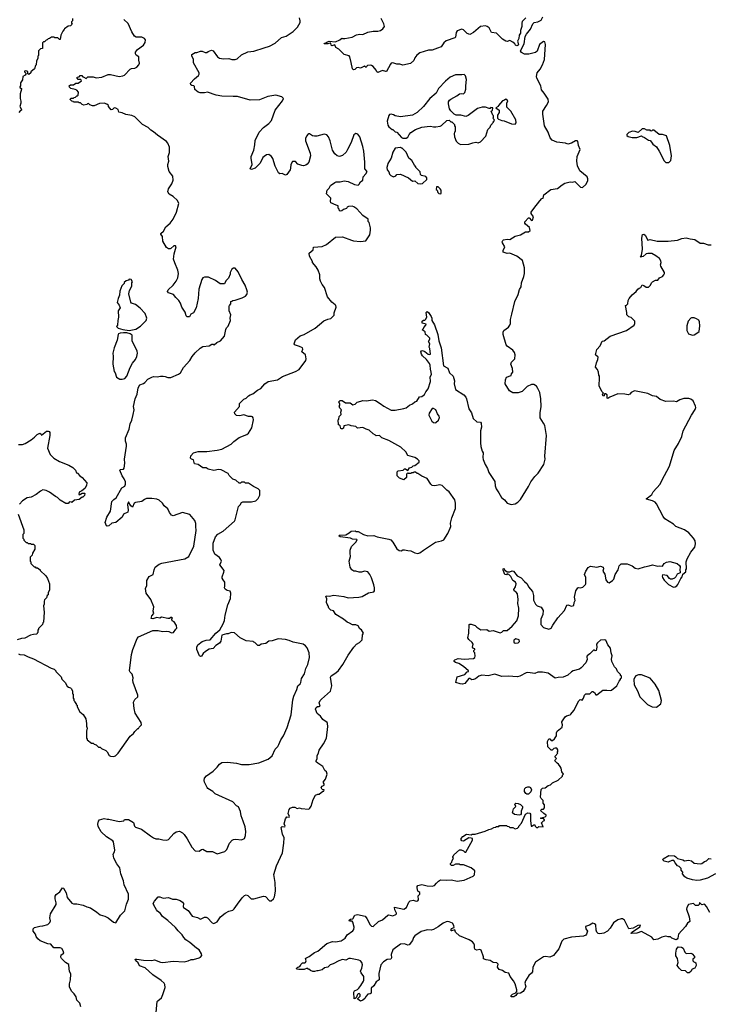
# Model space of a CAD drawing. Extents: x 2239831 to 2395310, y 665973 to 772585.
# Tile 5 of 144: x 2269768 to 2278560, y 681611 to 694171. Entities that reach past the tile are written whole.
import ezdxf

# ---------------------------------------------------------------- set-up
doc = ezdxf.new("R2010")
doc.units = 0

msp = doc.modelspace()

# ---------------------------------------------------------------- linework, layer by layer
at = {"layer": '0CON20XD'}
for points in [[(2272172, 688438), (2272145, 688453), (2272105, 688456), (2272045, 688498), (2271997, 688507), (2271986, 688556), (2271960, 688565), (2271948, 688578), (2271952, 688608), (2271984, 688646), (2272045, 688661), (2272155, 688663), (2272285, 688678), (2272345, 688691), (2272464, 688756), (2272498, 688792), (2272567, 688843), (2272662, 688878), (2272684, 688895), (2272727, 688965), (2272748, 689065), (2272745, 689092), (2272736, 689106), (2272725, 689110), (2272685, 689111), (2272625, 689131), (2272575, 689118), (2272533, 689123), (2272510, 689145), (2272508, 689165), (2272570, 689235), (2272570, 689275), (2272577, 689283), (2272625, 689330), (2272655, 689342), (2272685, 689372), (2272706, 689384), (2272741, 689399), (2272800, 689445), (2272844, 689466), (2272895, 689524), (2272935, 689554), (2273055, 689576), (2273119, 689621), (2273285, 689681), (2273330, 689710), (2273416, 689824), (2273419, 689845), (2273411, 689895), (2273367, 689935), (2273377, 689967), (2273373, 689983), (2273334, 690004), (2273272, 690025), (2273268, 690035), (2273284, 690086), (2273345, 690140), (2273395, 690157), (2273535, 690236), (2273645, 690328), (2273698, 690352), (2273735, 690360), (2273777, 690403), (2273778, 690432), (2273801, 690505), (2273799, 690525), (2273792, 690532), (2273746, 690566), (2273693, 690635), (2273654, 690754), (2273623, 690793), (2273604, 690834), (2273594, 690865), (2273593, 690915), (2273572, 690975), (2273548, 691018), (2273500, 691075), (2273502, 691085), (2273463, 691155), (2273458, 691192), (2273510, 691235), (2273512, 691268), (2273625, 691278), (2273680, 691305), (2273794, 691396), (2273883, 691403), (2273997, 691357), (2274025, 691351), (2274115, 691340), (2274182, 691348), (2274232, 691428), (2274240, 691485), (2274240, 691515), (2274222, 691582), (2274212, 691595), (2274210, 691625), (2274144, 691674), (2274065, 691758), (2274030, 691785), (2274005, 691792), (2273962, 691788), (2273945, 691780), (2273935, 691762), (2273895, 691748), (2273875, 691732), (2273855, 691730), (2273842, 691742), (2273840, 691755), (2273830, 691765), (2273830, 691795), (2273803, 691803), (2273734, 691834), (2273729, 691855), (2273737, 691895), (2273678, 691948), (2273690, 691995), (2273715, 692022), (2273732, 692055), (2273785, 692093), (2273805, 692101), (2273855, 692104), (2273905, 692116), (2273958, 692108), (2274035, 692067), (2274085, 692062), (2274098, 692072), (2274115, 692102), (2274142, 692125), (2274149, 692165), (2274183, 692205), (2274198, 692235), (2274167, 692267), (2274169, 692355), (2274156, 692495), (2274142, 692555), (2274106, 692676), (2274081, 692711), (2274055, 692720), (2274028, 692702), (2273994, 692605), (2273949, 692515), (2273929, 692481), (2273885, 692438), (2273845, 692426), (2273815, 692436), (2273785, 692460), (2273758, 692508), (2273725, 692626), (2273705, 692676), (2273685, 692704), (2273649, 692711), (2273556, 692684), (2273526, 692684), (2273500, 692690), (2273465, 692713), (2273455, 692713), (2273440, 692705), (2273426, 692684), (2273414, 692656), (2273412, 692625), (2273470, 692470), (2273474, 692435), (2273456, 692355), (2273434, 692326), (2273418, 692315), (2273385, 692307), (2273365, 692311), (2273315, 692330), (2273284, 692364), (2273246, 692364), (2273224, 692325), (2273222, 692275), (2273215, 692255), (2273175, 692197), (2273155, 692187), (2273115, 692207), (2273085, 692206), (2273069, 692219), (2273025, 692304), (2272995, 692401), (2272978, 692425), (2272945, 692452), (2272915, 692449), (2272883, 692427), (2272869, 692411), (2272835, 692342), (2272771, 692275), (2272725, 692259), (2272707, 692267), (2272731, 692325), (2272718, 692405), (2272721, 692425), (2272753, 692507), (2272768, 692575), (2272771, 692629), (2272823, 692737), (2272875, 692797), (2272945, 692846), (2272979, 692885), (2273026, 693015), (2273118, 693135), (2273130, 693165), (2273110, 693185), (2273035, 693206), (2272931, 693189), (2272825, 693149), (2272705, 693143), (2272545, 693189), (2272488, 693192), (2272344, 693194), (2272275, 693209), (2272164, 693246), (2272125, 693237), (2272068, 693238), (2272045, 693248), (2272002, 693282), (2271998, 693318), (2271988, 693328), (2271963, 693333), (2271952, 693342), (2271948, 693362), (2271995, 693416), (2272049, 693461), (2272056, 693475), (2272056, 693494), (2271985, 693620), (2271986, 693666), (2271962, 693705), (2271964, 693726), (2272005, 693752), (2272025, 693753), (2272075, 693770), (2272095, 693770), (2272133, 693753), (2272155, 693752), (2272173, 693767), (2272215, 693780), (2272235, 693773), (2272292, 693695), (2272315, 693681), (2272365, 693671), (2272435, 693676), (2272475, 693662), (2272515, 693663), (2272539, 693671), (2272597, 693723), (2272675, 693760), (2272755, 693770), (2272885, 693812), (2272955, 693834), (2273027, 693873), (2273105, 693944), (2273165, 693961), (2273255, 694019), (2273311, 694075), (2273344, 694135), (2273346, 694155), (2273334, 694194)], [(2276222, 694195), (2276175, 694148), (2276169, 694125), (2276171, 694085), (2276154, 694035), (2276153, 693997), (2276137, 693975), (2276130, 693930), (2276116, 693895), (2276127, 693855), (2276122, 693845), (2276105, 693837), (2276088, 693845), (2276080, 693865), (2276057, 693885), (2276015, 693904), (2275985, 693894), (2275965, 693897), (2275923, 693923), (2275845, 693997), (2275785, 694007), (2275753, 694065), (2275726, 694086), (2275705, 694091), (2275645, 694084), (2275555, 694006), (2275505, 693984), (2275475, 693993), (2275425, 694042), (2275405, 694052), (2275345, 694028), (2275334, 694006), (2275325, 693950), (2275315, 693938), (2275205, 693900), (2275175, 693877), (2275142, 693825), (2275095, 693807), (2275026, 693784), (2274980, 693780), (2274870, 693750), (2274832, 693718), (2274808, 693685), (2274795, 693652), (2274749, 693611), (2274655, 693589), (2274613, 693603), (2274575, 693602), (2274525, 693621), (2274505, 693616), (2274494, 693605), (2274445, 693512), (2274435, 693508), (2274395, 693522), (2274335, 693498), (2274320, 693505), (2274312, 693525), (2274273, 693573), (2274255, 693588), (2274235, 693590), (2274203, 693587), (2274192, 693578), (2274185, 693562), (2274165, 693580), (2274115, 693552), (2274085, 693560), (2274063, 693557), (2274040, 693535), (2274025, 693530), (2274013, 693543), (2273996, 693626), (2273977, 693697), (2273968, 693708), (2273905, 693728), (2273835, 693793), (2273798, 693818), (2273785, 693850), (2273748, 693838), (2273740, 693845), (2273735, 693870), (2273725, 693872), (2273695, 693862), (2273652, 693862), (2273655, 693870), (2273665, 693870), (2273682, 693885), (2273714, 693896), (2273795, 693887), (2273848, 693912), (2273874, 693936), (2273885, 693933), (2273915, 693932), (2274005, 693950), (2274063, 693977), (2274105, 693985), (2274145, 693983), (2274205, 694010), (2274275, 694026), (2274335, 694024), (2274368, 694032), (2274396, 694054), (2274418, 694085), (2274410, 694120), (2274377, 694185)], [(2276325, 691761), (2276398, 691862), (2276425, 691890), (2276440, 691895), (2276452, 691935), (2276540, 692005), (2276625, 692018), (2276684, 692066), (2276720, 692085), (2276785, 692102), (2276815, 692100), (2276845, 692108), (2276920, 692035), (2276945, 692030), (2276985, 692070), (2277012, 692115), (2277012, 692142), (2277002, 692165), (2276911, 692241), (2276878, 692305), (2276871, 692365), (2276876, 692424), (2276912, 692515), (2276892, 692565), (2276885, 692620), (2276876, 692626), (2276855, 692626), (2276805, 692597), (2276755, 692582), (2276726, 692596), (2276615, 692608), (2276555, 692632), (2276532, 692662), (2276504, 692735), (2276461, 692815), (2276436, 692964), (2276439, 693005), (2276485, 693078), (2276508, 693122), (2276506, 693155), (2276455, 693235), (2276420, 693275), (2276414, 693325), (2276363, 693423), (2276359, 693445), (2276366, 693495), (2276402, 693538), (2276435, 693593), (2276459, 693665), (2276472, 693855), (2276465, 693890), (2276445, 693892), (2276397, 693855), (2276365, 693768), (2276345, 693752), (2276258, 693732), (2276205, 693731), (2276164, 693754), (2276152, 693775), (2276198, 693865), (2276213, 693955), (2276229, 693985), (2276279, 694051), (2276312, 694118), (2276327, 694133), (2276376, 694144), (2276415, 694164), (2276438, 694208)], [(2270440, 694185), (2270440, 694155), (2270430, 694145), (2270430, 694125), (2270437, 694113), (2270417, 694093), (2270385, 694088), (2270340, 694055), (2270336, 694044), (2270318, 694025), (2270292, 693975), (2270285, 693920), (2270275, 693920), (2270255, 693940), (2270215, 693940), (2270205, 693950), (2270175, 693950), (2270148, 693932), (2270132, 693928), (2270118, 693912), (2270105, 693910), (2270085, 693890), (2270072, 693888), (2270060, 693875), (2270060, 693805), (2270035, 693800), (2270010, 693775), (2270010, 693715), (2270000, 693705), (2270000, 693675), (2269983, 693647), (2269980, 693595), (2269970, 693585), (2269958, 693545), (2269910, 693505), (2269910, 693495), (2269885, 693470), (2269872, 693482), (2269870, 693505), (2269860, 693515), (2269845, 693520), (2269830, 693515), (2269830, 693505), (2269850, 693485), (2269840, 693465), (2269810, 693445), (2269803, 693405), (2269778, 693365), (2269778, 693325), (2269770, 693315), (2269770, 693305), (2269790, 693295), (2269792, 693285), (2269773, 693225), (2269773, 693165), (2269783, 693133), (2269783, 693105), (2269770, 693065), (2269792, 693025), (2269790, 693015), (2269775, 693010), (2269758, 692985)], [(2270965, 684773), (2270988, 684782), (2271022, 684815), (2271177, 685033), (2271220, 685065), (2271235, 685090), (2271275, 685130), (2271285, 685130), (2271290, 685145), (2271320, 685175), (2271317, 685207), (2271240, 685325), (2271226, 685385), (2271220, 685465), (2271235, 685497), (2271273, 685535), (2271274, 685555), (2271214, 685715), (2271209, 685745), (2271214, 685775), (2271202, 685822), (2271175, 685848), (2271169, 685865), (2271194, 686074), (2271209, 686135), (2271264, 686276), (2271285, 686300), (2271465, 686378), (2271535, 686380), (2271587, 686367), (2271645, 686370), (2271670, 686365), (2271705, 686348), (2271728, 686355), (2271760, 686395), (2271773, 686407), (2271769, 686445), (2271739, 686489), (2271712, 686502), (2271710, 686525), (2271718, 686535), (2271710, 686545), (2271695, 686547), (2271677, 686533), (2271659, 686531), (2271575, 686548), (2271555, 686538), (2271515, 686543), (2271465, 686529), (2271444, 686534), (2271452, 686568), (2271478, 686595), (2271472, 686625), (2271477, 686683), (2271442, 686775), (2271380, 686855), (2271373, 686915), (2271388, 686955), (2271388, 687015), (2271421, 687069), (2271472, 687095), (2271481, 687155), (2271494, 687185), (2271545, 687226), (2271582, 687238), (2271875, 687294), (2271925, 687324), (2271989, 687455), (2272019, 687655), (2272016, 687705), (2272014, 687745), (2272001, 687781), (2271939, 687859), (2271845, 687884), (2271725, 687843), (2271705, 687850), (2271677, 687885), (2271655, 687932), (2271611, 687971), (2271588, 688005), (2271545, 688043), (2271516, 688056), (2271455, 688063), (2271385, 688062), (2271359, 688051), (2271325, 688023), (2271245, 688014), (2271226, 688004), (2271205, 687953), (2271185, 687968), (2271155, 688020), (2271144, 687985), (2271151, 687915), (2271145, 687889), (2271093, 687865), (2271073, 687825), (2270995, 687756), (2270945, 687750), (2270905, 687716), (2270885, 687708), (2270874, 687714), (2270860, 687755), (2270878, 687825), (2270927, 687903), (2270944, 688025), (2270968, 688052), (2270997, 688073), (2271072, 688198), (2271110, 688220), (2271118, 688245), (2271118, 688275), (2271102, 688315), (2271075, 688352), (2271043, 688423), (2271055, 688432), (2271092, 688438), (2271102, 688448), (2271108, 688515), (2271104, 688566), (2271128, 688732), (2271128, 688758), (2271116, 688795), (2271119, 688835), (2271162, 688948), (2271176, 689015), (2271198, 689062), (2271217, 689135), (2271229, 689195), (2271220, 689235), (2271242, 689335), (2271264, 689395), (2271279, 689475), (2271298, 689512), (2271345, 689530), (2271365, 689543), (2271400, 689585), (2271455, 689611), (2271475, 689618), (2271523, 689613), (2271565, 689623), (2271597, 689623), (2271625, 689621), (2271655, 689608), (2271695, 689608), (2271795, 689650), (2271817, 689665), (2271857, 689733), (2271938, 689825), (2271968, 689875), (2272005, 689920), (2272071, 689979), (2272105, 690002), (2272185, 690010), (2272218, 690032), (2272235, 690032), (2272247, 690023), (2272280, 690055), (2272330, 690075), (2272380, 690135), (2272395, 690220), (2272405, 690240), (2272425, 690260), (2272458, 690335), (2272452, 690365), (2272460, 690405), (2272440, 690455), (2272440, 690515), (2272443, 690527), (2272460, 690545), (2272462, 690578), (2272475, 690580), (2272485, 690590), (2272517, 690593), (2272605, 690622), (2272645, 690642), (2272662, 690665), (2272672, 690695), (2272666, 690726), (2272642, 690785), (2272600, 690855), (2272553, 690955), (2272515, 691000), (2272495, 691002), (2272475, 690990), (2272452, 690945), (2272452, 690925), (2272432, 690875), (2272398, 690838), (2272378, 690802), (2272325, 690800), (2272265, 690842), (2272177, 690887), (2272125, 690888), (2272105, 690878), (2272090, 690855), (2272051, 690735), (2272044, 690616), (2272019, 690495), (2271985, 690432), (2271952, 690415), (2271935, 690382), (2271902, 690382), (2271891, 690395), (2271878, 690438), (2271835, 690503), (2271819, 690555), (2271799, 690589), (2271760, 690625), (2271730, 690665), (2271666, 690686), (2271652, 690705), (2271660, 690725), (2271727, 690785), (2271764, 690836), (2271783, 690877), (2271792, 690935), (2271786, 690975), (2271745, 691068), (2271731, 691115), (2271738, 691182), (2271762, 691275), (2271755, 691288), (2271734, 691286), (2271695, 691250), (2271685, 691248), (2271665, 691248), (2271642, 691265), (2271594, 691344), (2271590, 691405), (2271569, 691435), (2271569, 691445), (2271601, 691475), (2271633, 691527), (2271685, 691574), (2271724, 691626), (2271766, 691715), (2271796, 691825), (2271779, 691865), (2271725, 691917), (2271675, 691947), (2271657, 691975), (2271666, 692015), (2271709, 692075), (2271726, 692125), (2271720, 692175), (2271676, 692235), (2271656, 692296), (2271656, 692324), (2271668, 692365), (2271662, 692425), (2271678, 692475), (2271678, 692545), (2271658, 692595), (2271638, 692615), (2271525, 692697), (2271475, 692742), (2271442, 692762), (2271406, 692796), (2271332, 692835), (2271235, 692933), (2271199, 692949), (2271123, 692963), (2271075, 692982), (2271032, 692992), (2271022, 693025), (2270995, 693041), (2270973, 693047), (2270950, 693025), (2270933, 693023), (2270900, 693065), (2270900, 693075), (2270880, 693095), (2270846, 693106), (2270785, 693102), (2270716, 693074), (2270695, 693072), (2270663, 693083), (2270645, 693100), (2270632, 693098), (2270625, 693090), (2270585, 693082), (2270565, 693090), (2270545, 693110), (2270525, 693110), (2270515, 693120), (2270455, 693120), (2270448, 693128), (2270432, 693132), (2270412, 693152), (2270412, 693158), (2270425, 693170), (2270455, 693170), (2270462, 693178), (2270478, 693182), (2270495, 693200), (2270505, 693200), (2270512, 693208), (2270518, 693245), (2270495, 693270), (2270475, 693280), (2270422, 693292), (2270402, 693312), (2270400, 693325), (2270415, 693340), (2270455, 693340), (2270485, 693360), (2270515, 693360), (2270558, 693392), (2270548, 693408), (2270515, 693410), (2270500, 693425), (2270502, 693438), (2270528, 693442), (2270540, 693460), (2270560, 693460), (2270572, 693442), (2270588, 693438), (2270615, 693420), (2270635, 693440), (2270705, 693442), (2270745, 693430), (2270815, 693438), (2270895, 693472), (2270925, 693472), (2271036, 693446), (2271085, 693454), (2271105, 693464), (2271175, 693538), (2271193, 693547), (2271235, 693552), (2271260, 693565), (2271288, 693595), (2271297, 693615), (2271288, 693655), (2271288, 693695), (2271255, 693718), (2271246, 693736), (2271246, 693755), (2271269, 693791), (2271347, 693845), (2271368, 693878), (2271373, 693915), (2271361, 693931), (2271325, 693946), (2271255, 693949), (2271230, 693960), (2271196, 694015), (2271151, 694121), (2271096, 694175)], [(2275388, 692578), (2275495, 692582), (2275545, 692600), (2275585, 692608), (2275615, 692602), (2275645, 692612), (2275712, 692685), (2275735, 692770), (2275765, 692800), (2275773, 692827), (2275810, 692865), (2275810, 692875), (2275820, 692885), (2275818, 692898), (2275800, 692915), (2275810, 692925), (2275810, 692945), (2275800, 692955), (2275780, 693005), (2275797, 693013), (2275800, 693045), (2275775, 693050), (2275765, 693040), (2275755, 693040), (2275705, 693057), (2275664, 693056), (2275604, 693036), (2275485, 692950), (2275455, 692938), (2275392, 692952), (2275333, 692953), (2275307, 692967), (2275267, 693007), (2275250, 693035), (2275234, 693096), (2275237, 693125), (2275250, 693145), (2275265, 693159), (2275342, 693198), (2275375, 693223), (2275395, 693230), (2275425, 693223), (2275445, 693240), (2275458, 693285), (2275454, 693325), (2275466, 693406), (2275453, 693455), (2275435, 693473), (2275405, 693467), (2275325, 693468), (2275255, 693438), (2275195, 693387), (2275108, 693295), (2275078, 693235), (2274996, 693164), (2274917, 693065), (2274835, 692987), (2274778, 692952), (2274625, 692930), (2274555, 692943), (2274535, 692958), (2274506, 692966), (2274485, 692962), (2274475, 692950), (2274454, 692875), (2274460, 692825), (2274475, 692803), (2274515, 692770), (2274525, 692770), (2274555, 692740), (2274578, 692738), (2274635, 692670), (2274655, 692660), (2274695, 692660), (2274716, 692674), (2274732, 692705), (2274757, 692733), (2274815, 692770), (2274895, 692798), (2274965, 692810), (2275005, 692812), (2275045, 692802), (2275075, 692802), (2275127, 692813), (2275145, 692820), (2275213, 692887), (2275245, 692890), (2275265, 692870), (2275278, 692868), (2275310, 692835), (2275310, 692815), (2275320, 692805), (2275320, 692745), (2275310, 692735), (2275308, 692715), (2275310, 692675), (2275335, 692620), (2275360, 692595), (2275388, 692578)], [(2276085, 692840), (2276098, 692855), (2276092, 692895), (2276028, 693005), (2275980, 693055), (2275978, 693105), (2275990, 693135), (2275965, 693158), (2275947, 693143), (2275924, 693136), (2275872, 693075), (2275870, 693065), (2275840, 693045), (2275880, 693015), (2275880, 692985), (2275860, 692955), (2275860, 692915), (2275872, 692902), (2275913, 692883), (2275945, 692880), (2276038, 692842), (2276085, 692840)], [(2278045, 692350), (2278068, 692375), (2278079, 692435), (2278057, 692565), (2278015, 692688), (2277965, 692707), (2277920, 692705), (2277855, 692760), (2277835, 692760), (2277828, 692752), (2277815, 692750), (2277805, 692760), (2277765, 692760), (2277735, 692778), (2277703, 692777), (2277655, 692730), (2277616, 692746), (2277581, 692749), (2277535, 692730), (2277510, 692705), (2277510, 692695), (2277525, 692680), (2277575, 692668), (2277635, 692668), (2277695, 692690), (2277705, 692680), (2277735, 692670), (2277783, 692633), (2277805, 692630), (2277825, 692610), (2277841, 692581), (2277885, 692550), (2277922, 692495), (2277985, 692370), (2278005, 692350), (2278045, 692350)], [(2274875, 692078), (2274905, 692082), (2274958, 692132), (2274960, 692155), (2274945, 692170), (2274892, 692182), (2274880, 692195), (2274875, 692230), (2274820, 692285), (2274820, 692295), (2274800, 692315), (2274766, 692376), (2274730, 692405), (2274695, 692480), (2274645, 692530), (2274635, 692530), (2274625, 692540), (2274555, 692530), (2274525, 692480), (2274504, 692406), (2274463, 692337), (2274456, 692315), (2274450, 692285), (2274453, 692255), (2274475, 692230), (2274485, 692200), (2274500, 692185), (2274535, 692168), (2274565, 692180), (2274575, 692198), (2274625, 692202), (2274725, 692152), (2274775, 692112), (2274807, 692117), (2274845, 692082), (2274875, 692078)], [(2275135, 691950), (2275140, 691955), (2275140, 691995), (2275130, 692015), (2275105, 692040), (2275082, 692038), (2275080, 692005), (2275090, 691995), (2275100, 691965), (2275113, 691953), (2275135, 691950)], [(2271861, 682461), (2271839, 682499), (2271788, 682548), (2271755, 682589), (2271655, 682682), (2271591, 682731), (2271565, 682771), (2271527, 682797), (2271511, 682815), (2271480, 682875), (2271480, 682885), (2271470, 682895), (2271488, 682925), (2271535, 682980), (2271555, 682980), (2271596, 682966), (2271665, 682972), (2271715, 682951), (2271765, 682954), (2271815, 682936), (2271842, 682915), (2271857, 682895), (2271853, 682855), (2271858, 682845), (2271918, 682808), (2271967, 682735), (2272035, 682717), (2272075, 682697), (2272125, 682722), (2272145, 682724), (2272164, 682714), (2272222, 682652), (2272245, 682642), (2272284, 682665), (2272329, 682725), (2272386, 682774), (2272435, 682798), (2272485, 682812), (2272503, 682827), (2272545, 682888), (2272605, 682968), (2272635, 682998), (2272655, 683008), (2272675, 683000), (2272718, 682958), (2272752, 682958), (2272875, 682992), (2272900, 682985), (2272955, 682932), (2272975, 682932), (2273003, 682955), (2273015, 682980), (2273030, 683055), (2273026, 683164), (2273010, 683265), (2273043, 683377), (2273117, 683545), (2273137, 683665), (2273140, 683735), (2273120, 683780), (2273102, 683865), (2273115, 683878), (2273150, 683875), (2273152, 683885), (2273140, 683915), (2273156, 683975), (2273175, 684002), (2273205, 684000), (2273210, 684005), (2273190, 684045), (2273204, 684096), (2273215, 684113), (2273245, 684124), (2273274, 684124), (2273305, 684110), (2273335, 684118), (2273355, 684110), (2273455, 684100), (2273469, 684111), (2273485, 684140), (2273508, 684225), (2273541, 684279), (2273568, 684292), (2273587, 684293), (2273632, 684328), (2273645, 684330), (2273648, 684345), (2273625, 684350), (2273612, 684375), (2273625, 684392), (2273652, 684408), (2273652, 684422), (2273638, 684445), (2273667, 684483), (2273688, 684545), (2273678, 684575), (2273658, 684595), (2273632, 684645), (2273568, 684685), (2273548, 684705), (2273548, 684715), (2273562, 684745), (2273560, 684785), (2273576, 684815), (2273586, 684854), (2273642, 684935), (2273679, 685005), (2273698, 685155), (2273694, 685194), (2273688, 685205), (2273632, 685242), (2273604, 685285), (2273562, 685322), (2273541, 685375), (2273550, 685395), (2273565, 685408), (2273585, 685408), (2273598, 685415), (2273588, 685455), (2273599, 685485), (2273614, 685505), (2273729, 685605), (2273746, 685675), (2273730, 685785), (2273740, 685800), (2273798, 685838), (2273832, 685868), (2273886, 685944), (2273955, 686066), (2274030, 686165), (2274062, 686205), (2274102, 686225), (2274135, 686260), (2274140, 686325), (2274150, 686345), (2274128, 686388), (2274105, 686400), (2274085, 686440), (2274055, 686453), (2274011, 686451), (2273975, 686473), (2273945, 686484), (2273897, 686525), (2273800, 686585), (2273769, 686629), (2273735, 686638), (2273708, 686665), (2273700, 686695), (2273687, 686715), (2273681, 686735), (2273682, 686785), (2273670, 686815), (2273675, 686820), (2273715, 686818), (2273775, 686828), (2273902, 686812), (2273958, 686798), (2274090, 686805), (2274136, 686814), (2274215, 686858), (2274285, 686872), (2274293, 686887), (2274290, 686925), (2274285, 686960), (2274255, 687052), (2274233, 687095), (2274205, 687127), (2274165, 687137), (2274125, 687122), (2274097, 687123), (2274055, 687138), (2274028, 687138), (2274004, 687154), (2273982, 687185), (2273970, 687265), (2273987, 687325), (2273980, 687365), (2273983, 687405), (2273999, 687451), (2274053, 687505), (2274070, 687535), (2274065, 687540), (2274013, 687543), (2273985, 687558), (2273854, 687574), (2273838, 687585), (2273844, 687596), (2273925, 687598), (2273970, 687625), (2273993, 687647), (2274045, 687650), (2274055, 687640), (2274085, 687640), (2274150, 687605), (2274208, 687588), (2274285, 687590), (2274324, 687574), (2274475, 687546), (2274498, 687535), (2274525, 687508), (2274575, 687422), (2274605, 687398), (2274633, 687397), (2274655, 687408), (2274675, 687408), (2274715, 687398), (2274755, 687397), (2274805, 687370), (2274845, 687363), (2274868, 687372), (2274915, 687406), (2275068, 687505), (2275145, 687521), (2275175, 687537), (2275226, 687615), (2275257, 687683), (2275264, 687705), (2275262, 687748), (2275276, 687815), (2275326, 687934), (2275326, 688005), (2275316, 688045), (2275245, 688150), (2275215, 688170), (2275155, 688227), (2275125, 688237), (2275063, 688223), (2275025, 688228), (2275008, 688245), (2274965, 688317), (2274896, 688346), (2274845, 688380), (2274835, 688380), (2274815, 688400), (2274795, 688400), (2274785, 688390), (2274765, 688390), (2274755, 688380), (2274725, 688380), (2274715, 688390), (2274700, 688375), (2274698, 688332), (2274665, 688302), (2274612, 688322), (2274582, 688352), (2274580, 688405), (2274592, 688418), (2274657, 688423), (2274675, 688440), (2274685, 688440), (2274715, 688420), (2274740, 688455), (2274768, 688462), (2274785, 688480), (2274808, 688482), (2274860, 688525), (2274860, 688545), (2274842, 688565), (2274806, 688586), (2274715, 688612), (2274690, 688660), (2274628, 688718), (2274475, 688801), (2274385, 688837), (2274355, 688867), (2274315, 688864), (2274305, 688869), (2274275, 688887), (2274225, 688936), (2274186, 688946), (2274145, 688969), (2274075, 688960), (2274052, 688982), (2273995, 688990), (2273965, 689003), (2273900, 688990), (2273898, 688962), (2273885, 688950), (2273871, 688951), (2273862, 688955), (2273855, 688990), (2273845, 689000), (2273832, 689002), (2273830, 689065), (2273837, 689073), (2273843, 689107), (2273868, 689135), (2273862, 689165), (2273870, 689195), (2273848, 689215), (2273840, 689245), (2273850, 689255), (2273850, 689265), (2273837, 689295), (2273852, 689315), (2273878, 689315), (2273923, 689283), (2273982, 689282), (2274015, 689258), (2274045, 689268), (2274069, 689291), (2274116, 689306), (2274145, 689313), (2274188, 689308), (2274265, 689322), (2274303, 689313), (2274366, 689275), (2274409, 689239), (2274505, 689189), (2274555, 689188), (2274665, 689210), (2274695, 689220), (2274736, 689254), (2274778, 689272), (2274805, 689298), (2274830, 689305), (2274865, 689360), (2274897, 689363), (2274929, 689391), (2274948, 689425), (2274978, 689462), (2275007, 689555), (2275002, 689615), (2275018, 689645), (2275016, 689675), (2275004, 689714), (2275001, 689765), (2274994, 689785), (2274956, 689836), (2274905, 689882), (2274890, 689905), (2274882, 689935), (2274892, 689948), (2274905, 689950), (2274935, 689938), (2274975, 689903), (2274995, 689898), (2275006, 689905), (2274996, 689976), (2274988, 689995), (2274998, 690035), (2274982, 690065), (2274998, 690095), (2274997, 690107), (2274958, 690148), (2274940, 690155), (2274938, 690188), (2274900, 690215), (2274917, 690233), (2274920, 690245), (2274948, 690272), (2274950, 690285), (2274901, 690301), (2274898, 690325), (2274915, 690337), (2274935, 690338), (2274944, 690346), (2274957, 690375), (2274952, 690435), (2274965, 690450), (2274980, 690435), (2275016, 690385), (2275023, 690365), (2275021, 690335), (2275058, 690278), (2275099, 690155), (2275112, 690075), (2275141, 689985), (2275172, 689755), (2275226, 689726), (2275248, 689668), (2275293, 689625), (2275311, 689565), (2275309, 689525), (2275325, 689452), (2275432, 689385), (2275456, 689356), (2275466, 689335), (2275496, 689205), (2275530, 689155), (2275549, 689085), (2275595, 689041), (2275645, 689036), (2275652, 689025), (2275657, 688975), (2275641, 688925), (2275643, 688775), (2275648, 688728), (2275666, 688665), (2275676, 688645), (2275672, 688585), (2275679, 688559), (2275704, 688495), (2275734, 688445), (2275750, 688395), (2275825, 688282), (2275830, 688225), (2275841, 688185), (2275877, 688137), (2275911, 688075), (2275947, 688047), (2275985, 688003), (2276035, 687987), (2276085, 687993), (2276118, 688015), (2276155, 688052), (2276257, 688215), (2276283, 688275), (2276335, 688342), (2276378, 688385), (2276449, 688495), (2276466, 688565), (2276464, 688605), (2276484, 688865), (2276464, 688995), (2276446, 689026), (2276402, 689092), (2276404, 689155), (2276417, 689235), (2276412, 689335), (2276400, 689415), (2276376, 689465), (2276355, 689494), (2276325, 689516), (2276292, 689518), (2276238, 689492), (2276175, 689427), (2276125, 689413), (2276055, 689413), (2276013, 689435), (2275958, 689525), (2275962, 689575), (2275975, 689610), (2276035, 689630), (2276040, 689655), (2276057, 689673), (2276052, 689722), (2276028, 689775), (2276038, 689802), (2276080, 689845), (2276087, 689895), (2276076, 689925), (2276055, 689957), (2275985, 690008), (2275970, 690025), (2275932, 690155), (2275933, 690185), (2275941, 690205), (2276001, 690249), (2276018, 690275), (2276024, 690295), (2276027, 690345), (2276044, 690415), (2276082, 690578), (2276124, 690665), (2276141, 690729), (2276160, 690765), (2276164, 690815), (2276194, 690895), (2276202, 690935), (2276206, 691005), (2276178, 691098), (2276106, 691156), (2276015, 691193), (2275985, 691187), (2275932, 691205), (2275930, 691225), (2275953, 691275), (2275924, 691324), (2275921, 691339), (2275928, 691355), (2275938, 691362), (2275985, 691372), (2276015, 691368), (2276085, 691411), (2276154, 691426), (2276215, 691463), (2276255, 691463), (2276275, 691482), (2276268, 691518), (2276215, 691562), (2276208, 691575), (2276207, 691593), (2276255, 691642), (2276265, 691642), (2276295, 691608), (2276306, 691615), (2276317, 691655), (2276290, 691700), (2276289, 691715), (2276325, 691761)], [(2277958, 687072), (2277962, 687055), (2277985, 687023), (2278038, 686968), (2278105, 686934), (2278125, 686937), (2278145, 686951), (2278158, 686965), (2278196, 687044), (2278216, 687065), (2278223, 687097), (2278262, 687128), (2278260, 687155), (2278268, 687165), (2278267, 687255), (2278277, 687295), (2278325, 687378), (2278376, 687444), (2278386, 687485), (2278379, 687525), (2278359, 687559), (2278297, 687627), (2278243, 687665), (2278132, 687705), (2278105, 687737), (2277992, 687805), (2277972, 687832), (2277886, 687996), (2277868, 688015), (2277835, 688032), (2277760, 688055), (2277760, 688065), (2277785, 688078), (2277826, 688114), (2277845, 688150), (2277932, 688245), (2277957, 688293), (2278053, 688475), (2278111, 688675), (2278169, 688765), (2278208, 688855), (2278227, 688925), (2278335, 689128), (2278381, 689199), (2278389, 689225), (2278385, 689240), (2278355, 689307), (2278325, 689330), (2278299, 689339), (2278235, 689338), (2278185, 689322), (2278143, 689297), (2278105, 689304), (2278005, 689301), (2277935, 689326), (2277885, 689364), (2277835, 689374), (2277775, 689404), (2277605, 689436), (2277565, 689416), (2277545, 689393), (2277526, 689384), (2277485, 689393), (2277395, 689397), (2277293, 689357), (2277265, 689340), (2277260, 689345), (2277258, 689385), (2277235, 689400), (2277222, 689398), (2277219, 689371), (2277205, 689370), (2277200, 689385), (2277210, 689405), (2277193, 689423), (2277157, 689495), (2277162, 689605), (2277160, 689625), (2277150, 689635), (2277148, 689675), (2277135, 689710), (2277108, 689738), (2277120, 689795), (2277140, 689835), (2277142, 689865), (2277108, 689895), (2277128, 689965), (2277168, 690012), (2277195, 690068), (2277220, 690075), (2277295, 690133), (2277505, 690208), (2277602, 690275), (2277610, 690295), (2277610, 690325), (2277565, 690370), (2277535, 690380), (2277510, 690405), (2277510, 690435), (2277490, 690525), (2277505, 690530), (2277520, 690545), (2277525, 690590), (2277540, 690615), (2277578, 690662), (2277628, 690702), (2277648, 690735), (2277665, 690747), (2277687, 690753), (2277705, 690788), (2277725, 690782), (2277755, 690760), (2277785, 690760), (2277810, 690785), (2277822, 690815), (2277835, 690828), (2277875, 690848), (2277905, 690850), (2277925, 690878), (2277963, 690897), (2277980, 690915), (2277988, 690935), (2277987, 690947), (2277944, 691025), (2277939, 691045), (2277946, 691075), (2277944, 691095), (2277925, 691123), (2277880, 691160), (2277827, 691187), (2277775, 691190), (2277755, 691184), (2277715, 691149), (2277682, 691142), (2277696, 691164), (2277709, 691245), (2277700, 691385), (2277710, 691430), (2277725, 691433), (2277744, 691424), (2277775, 691358), (2277805, 691368), (2277895, 691347), (2278035, 691347), (2278155, 691360), (2278211, 691379), (2278263, 691387), (2278314, 691374), (2278376, 691366), (2278445, 691322), (2278485, 691320), (2278545, 691297), (2278585, 691298)], [(2271165, 690208), (2271185, 690212), (2271248, 690222), (2271308, 690262), (2271380, 690335), (2271390, 690365), (2271366, 690425), (2271305, 690491), (2271245, 690537), (2271195, 690553), (2271186, 690566), (2271158, 690675), (2271168, 690715), (2271197, 690773), (2271200, 690815), (2271208, 690828), (2271188, 690858), (2271165, 690860), (2271155, 690850), (2271125, 690840), (2271102, 690818), (2271100, 690805), (2271070, 690775), (2271043, 690707), (2271040, 690655), (2271024, 690616), (2271012, 690565), (2271038, 690528), (2271050, 690495), (2271024, 690456), (2271028, 690375), (2271018, 690335), (2271017, 690275), (2271002, 690255), (2271022, 690235), (2271085, 690220), (2271165, 690208)], [(2278345, 690148), (2278365, 690152), (2278415, 690180), (2278429, 690195), (2278441, 690265), (2278436, 690316), (2278426, 690336), (2278395, 690357), (2278365, 690367), (2278335, 690367), (2278325, 690362), (2278292, 690325), (2278273, 690265), (2278274, 690205), (2278295, 690162), (2278345, 690148)], [(2271075, 689584), (2271107, 689595), (2271136, 689625), (2271176, 689735), (2271205, 689791), (2271243, 689837), (2271261, 689875), (2271270, 689915), (2271264, 689944), (2271203, 690075), (2271203, 690145), (2271177, 690165), (2271135, 690177), (2271092, 690178), (2271048, 690172), (2271030, 690165), (2271022, 690155), (2271009, 690081), (2270973, 689987), (2270954, 689915), (2270959, 689875), (2270956, 689776), (2270972, 689685), (2270986, 689666), (2271002, 689612), (2271044, 689584), (2271075, 689584)], [(2275065, 689028), (2275075, 689032), (2275107, 689063), (2275120, 689095), (2275118, 689115), (2275094, 689144), (2275075, 689192), (2275045, 689210), (2275025, 689212), (2274989, 689151), (2274984, 689125), (2275021, 689051), (2275045, 689033), (2275065, 689028)], [(2269755, 688750), (2269805, 688750), (2269840, 688765), (2269915, 688812), (2269956, 688844), (2269991, 688879), (2270023, 688897), (2270040, 688885), (2270045, 688870), (2270109, 688921), (2270133, 688923), (2270145, 688918), (2270153, 688903), (2270152, 688865), (2270122, 688705), (2270158, 688625), (2270205, 688578), (2270274, 688534), (2270395, 688490), (2270445, 688457), (2270478, 688425), (2270492, 688392), (2270506, 688386), (2270533, 688353), (2270563, 688333), (2270624, 688265), (2270622, 688228), (2270598, 688192), (2270561, 688159), (2270528, 688145), (2270524, 688114), (2270535, 688110), (2270545, 688120), (2270565, 688130), (2270595, 688130), (2270600, 688125), (2270595, 688100), (2270575, 688080), (2270565, 688080), (2270525, 688052), (2270468, 688042), (2270435, 688010), (2270427, 688017), (2270405, 688020), (2270385, 688000), (2270355, 688000), (2270285, 688040), (2270250, 688075), (2270225, 688088), (2270150, 688145), (2270106, 688166), (2270065, 688172), (2270035, 688158), (2269977, 688113), (2269915, 688082), (2269865, 688072), (2269805, 688032), (2269765, 687990)], [(2270549, 681579), (2270533, 681625), (2270498, 681665), (2270487, 681705), (2270463, 681743), (2270432, 681775), (2270405, 681830), (2270403, 681873), (2270416, 681924), (2270419, 681995), (2270403, 682033), (2270398, 682065), (2270395, 682118), (2270352, 682145), (2270302, 682195), (2270293, 682213), (2270295, 682240), (2270330, 682265), (2270323, 682295), (2270305, 682322), (2270285, 682332), (2270205, 682332), (2270167, 682377), (2270125, 682382), (2270031, 682421), (2269998, 682448), (2269980, 682475), (2269970, 682505), (2269942, 682545), (2269942, 682575), (2269958, 682592), (2270025, 682609), (2270065, 682610), (2270125, 682631), (2270153, 682655), (2270163, 682675), (2270153, 682715), (2270160, 682765), (2270234, 682885), (2270234, 682906), (2270220, 682955), (2270221, 682989), (2270235, 683012), (2270280, 683045), (2270315, 683098), (2270325, 683093), (2270361, 683031), (2270375, 682974), (2270433, 682903), (2270455, 682894), (2270495, 682894), (2270577, 682877), (2270625, 682854), (2270672, 682842), (2270752, 682785), (2270795, 682754), (2270855, 682736), (2270895, 682716), (2270965, 682658), (2270995, 682652), (2271054, 682746), (2271110, 682805), (2271130, 682890), (2271156, 682954), (2271154, 683015), (2271100, 683135), (2271091, 683185), (2271057, 683275), (2271043, 683353), (2271005, 683404), (2270967, 683475), (2270962, 683525), (2270978, 683555), (2270981, 683575), (2270963, 683685), (2270955, 683697), (2270876, 683746), (2270805, 683810), (2270768, 683878), (2270765, 683910), (2270774, 683946), (2270786, 683964), (2270845, 683982), (2270882, 683972), (2270905, 683974), (2271035, 683942), (2271095, 683950), (2271105, 683970), (2271155, 683968), (2271218, 683928), (2271230, 683885), (2271245, 683870), (2271320, 683845), (2271435, 683758), (2271473, 683733), (2271505, 683722), (2271543, 683723), (2271595, 683708), (2271645, 683703), (2271665, 683713), (2271735, 683790), (2271765, 683810), (2271805, 683820), (2271845, 683797), (2271865, 683777), (2271903, 683723), (2271965, 683617), (2272005, 683570), (2272055, 683563), (2272085, 683587), (2272105, 683588), (2272155, 683562), (2272225, 683560), (2272285, 683530), (2272385, 683562), (2272408, 683585), (2272444, 683666), (2272476, 683704), (2272495, 683712), (2272526, 683716), (2272595, 683710), (2272633, 683727), (2272649, 683765), (2272651, 683815), (2272642, 683875), (2272616, 683946), (2272593, 684015), (2272585, 684070), (2272558, 684128), (2272532, 684142), (2272485, 684192), (2272262, 684295), (2272232, 684325), (2272167, 684365), (2272157, 684375), (2272124, 684445), (2272120, 684465), (2272126, 684495), (2272149, 684525), (2272236, 684584), (2272286, 684634), (2272315, 684674), (2272345, 684694), (2272419, 684699), (2272533, 684687), (2272595, 684669), (2272695, 684671), (2272815, 684693), (2272935, 684740), (2272988, 684782), (2273024, 684865), (2273059, 684901), (2273074, 684926), (2273096, 684985), (2273131, 685035), (2273179, 685141), (2273229, 685305), (2273252, 685495), (2273265, 685542), (2273302, 685625), (2273315, 685672), (2273345, 685698), (2273354, 685716), (2273360, 685765), (2273398, 685825), (2273416, 685895), (2273442, 685945), (2273464, 686035), (2273460, 686095), (2273435, 686158), (2273412, 686185), (2273384, 686204), (2273255, 686231), (2273205, 686252), (2273155, 686263), (2273065, 686273), (2272985, 686248), (2272945, 686242), (2272905, 686212), (2272847, 686203), (2272825, 686190), (2272805, 686190), (2272768, 686228), (2272755, 686230), (2272745, 686240), (2272655, 686248), (2272577, 686287), (2272508, 686348), (2272465, 686352), (2272425, 686337), (2272405, 686337), (2272345, 686320), (2272332, 686245), (2272314, 686216), (2272271, 686189), (2272235, 686150), (2272185, 686141), (2272139, 686111), (2272108, 686085), (2272085, 686052), (2272075, 686048), (2272060, 686055), (2272028, 686135), (2272028, 686165), (2272038, 686195), (2272095, 686239), (2272145, 686256), (2272198, 686262), (2272268, 686345), (2272321, 686389), (2272364, 686465), (2272380, 686505), (2272387, 686575), (2272424, 686705), (2272454, 686786), (2272459, 686855), (2272451, 686881), (2272415, 686889), (2272388, 686905), (2272378, 686925), (2272383, 686945), (2272382, 686995), (2272364, 687024), (2272350, 687045), (2272350, 687065), (2272373, 687125), (2272374, 687144), (2272322, 687215), (2272340, 687265), (2272333, 687285), (2272315, 687310), (2272256, 687355), (2272236, 687405), (2272237, 687495), (2272266, 687575), (2272295, 687610), (2272362, 687648), (2272507, 687773), (2272517, 687793), (2272558, 687962), (2272579, 687981), (2272595, 688010), (2272615, 688020), (2272725, 688022), (2272780, 688035), (2272808, 688065), (2272830, 688105), (2272830, 688165), (2272810, 688185), (2272750, 688215), (2272685, 688260), (2272645, 688260), (2272635, 688270), (2272595, 688270), (2272585, 688260), (2272565, 688260), (2272522, 688295), (2272485, 688308), (2272440, 688355), (2272425, 688380), (2272335, 688427), (2272305, 688434), (2272245, 688421), (2272172, 688438)], [(2269750, 687865), (2269820, 687665), (2269820, 687615), (2269810, 687605), (2269810, 687555), (2269820, 687545), (2269822, 687532), (2269852, 687502), (2269865, 687500), (2269875, 687490), (2269905, 687490), (2269915, 687480), (2269945, 687480), (2269960, 687465), (2269960, 687415), (2269930, 687365), (2269928, 687342), (2269900, 687315), (2269900, 687265), (2269910, 687255), (2269910, 687235), (2269952, 687192), (2269965, 687190), (2269975, 687180), (2269995, 687180), (2270030, 687155), (2270030, 687145), (2270100, 687075), (2270122, 687042), (2270150, 686975), (2270150, 686895), (2270130, 686865), (2270130, 686835), (2270120, 686825), (2270110, 686795), (2270085, 686770), (2270080, 686755), (2270080, 686715), (2270072, 686695), (2270080, 686615), (2270070, 686485), (2270063, 686477), (2270060, 686455), (2270010, 686405), (2270010, 686395), (2270000, 686385), (2270000, 686355), (2269990, 686345), (2269988, 686332), (2269945, 686328), (2269905, 686318), (2269835, 686282), (2269793, 686277), (2269735, 686260)], [(2274155, 681920), (2274157, 681967), (2274122, 682012), (2274113, 682035), (2274129, 682071), (2274138, 682115), (2274131, 682145), (2274113, 682165), (2274093, 682175), (2273985, 682197), (2273965, 682196), (2273925, 682176), (2273885, 682181), (2273836, 682164), (2273765, 682126), (2273728, 682115), (2273695, 682084), (2273656, 682074), (2273625, 682050), (2273575, 682037), (2273555, 682038), (2273525, 682028), (2273505, 682030), (2273475, 682040), (2273455, 682060), (2273445, 682060), (2273435, 682070), (2273394, 682056), (2273325, 682054), (2273305, 682058), (2273298, 682065), (2273300, 682075), (2273314, 682086), (2273340, 682095), (2273350, 682105), (2273352, 682118), (2273372, 682138), (2273405, 682138), (2273412, 682145), (2273422, 682165), (2273410, 682195), (2273415, 682200), (2273460, 682220), (2273525, 682273), (2273570, 682290), (2273685, 682386), (2273755, 682410), (2273795, 682409), (2273865, 682421), (2273916, 682455), (2273945, 682499), (2274014, 682546), (2274027, 682565), (2274033, 682595), (2274015, 682660), (2274005, 682672), (2273975, 682670), (2273970, 682685), (2273985, 682698), (2274015, 682700), (2274042, 682748), (2274075, 682756), (2274174, 682734), (2274196, 682706), (2274237, 682625), (2274255, 682607), (2274275, 682604), (2274341, 682669), (2274395, 682689), (2274460, 682750), (2274475, 682752), (2274525, 682740), (2274562, 682755), (2274572, 682765), (2274573, 682775), (2274550, 682815), (2274545, 682850), (2274666, 682824), (2274698, 682845), (2274730, 682915), (2274745, 682930), (2274785, 682941), (2274825, 682928), (2274845, 682930), (2274852, 682945), (2274850, 682995), (2274870, 683015), (2274868, 683035), (2274846, 683056), (2274834, 683095), (2274836, 683114), (2274845, 683127), (2274895, 683141), (2274965, 683122), (2275025, 683117), (2275055, 683128), (2275082, 683155), (2275107, 683183), (2275135, 683197), (2275215, 683193), (2275275, 683199), (2275345, 683183), (2275436, 683194), (2275550, 683245), (2275567, 683263), (2275572, 683312), (2275525, 683352), (2275425, 683390), (2275385, 683390), (2275375, 683400), (2275325, 683400), (2275295, 683380), (2275275, 683380), (2275260, 683395), (2275260, 683405), (2275278, 683422), (2275280, 683445), (2275300, 683475), (2275290, 683485), (2275290, 683495), (2275300, 683505), (2275302, 683518), (2275375, 683580), (2275395, 683582), (2275428, 683568), (2275445, 683552), (2275455, 683552), (2275542, 683705), (2275540, 683725), (2275525, 683732), (2275495, 683733), (2275426, 683694), (2275406, 683696), (2275397, 683707), (2275398, 683725), (2275419, 683751), (2275465, 683780), (2275525, 683772), (2275535, 683780), (2275575, 683782), (2275702, 683818), (2275748, 683842), (2275782, 683848), (2275813, 683867), (2275835, 683870), (2275845, 683880), (2275875, 683880), (2275885, 683890), (2275975, 683890), (2275983, 683883), (2276005, 683880), (2276018, 683868), (2276055, 683868), (2276085, 683848), (2276115, 683858), (2276130, 683875), (2276130, 683885), (2276165, 683920), (2276216, 684035), (2276245, 684054), (2276270, 684050), (2276281, 684035), (2276280, 683955), (2276290, 683885), (2276297, 683883), (2276325, 683900), (2276335, 683900), (2276340, 683885), (2276358, 683868), (2276372, 683868), (2276385, 683880), (2276440, 683875), (2276420, 683925), (2276445, 683950), (2276460, 683955), (2276460, 683965), (2276445, 683980), (2276415, 683980), (2276410, 683985), (2276467, 684003), (2276480, 684015), (2276480, 684025), (2276450, 684045), (2276410, 684085), (2276425, 684100), (2276448, 684102), (2276460, 684115), (2276460, 684155), (2276442, 684175), (2276440, 684210), (2276416, 684236), (2276409, 684255), (2276415, 684350), (2276433, 684367), (2276467, 684373), (2276505, 684400), (2276535, 684410), (2276560, 684435), (2276635, 684472), (2276688, 684522), (2276690, 684535), (2276700, 684545), (2276680, 684575), (2276670, 684625), (2276660, 684645), (2276636, 684676), (2276620, 684685), (2276592, 684715), (2276598, 684735), (2276610, 684745), (2276594, 684764), (2276593, 684777), (2276627, 684813), (2276620, 684825), (2276630, 684835), (2276630, 684855), (2276615, 684878), (2276595, 684880), (2276580, 684875), (2276558, 684852), (2276542, 684852), (2276502, 684895), (2276498, 684965), (2276515, 684998), (2276525, 684998), (2276545, 684978), (2276562, 684978), (2276585, 684998), (2276610, 685035), (2276612, 685075), (2276622, 685095), (2276686, 685145), (2276690, 685175), (2276680, 685205), (2276682, 685215), (2276721, 685279), (2276738, 685292), (2276785, 685302), (2276796, 685314), (2276835, 685360), (2276895, 685480), (2276915, 685500), (2276938, 685492), (2276958, 685515), (2276968, 685555), (2276985, 685570), (2277035, 685572), (2277065, 685600), (2277075, 685602), (2277095, 685590), (2277115, 685560), (2277125, 685560), (2277203, 685617), (2277255, 685620), (2277295, 685612), (2277312, 685618), (2277380, 685675), (2277410, 685735), (2277430, 685755), (2277430, 685765), (2277440, 685775), (2277440, 685795), (2277430, 685805), (2277428, 685818), (2277390, 685855), (2277375, 685890), (2277350, 685915), (2277318, 685985), (2277312, 686015), (2277322, 686055), (2277308, 686095), (2277300, 686155), (2277268, 686195), (2277240, 686255), (2277222, 686262), (2277174, 686256), (2277136, 686224), (2277124, 686205), (2277126, 686165), (2277117, 686125), (2277105, 686120), (2277095, 686130), (2277085, 686128), (2277039, 686081), (2277004, 686055), (2276998, 686045), (2277005, 686010), (2276987, 685965), (2276928, 685902), (2276905, 685887), (2276825, 685863), (2276805, 685850), (2276755, 685810), (2276695, 685782), (2276635, 685780), (2276595, 685770), (2276504, 685834), (2276435, 685849), (2276375, 685846), (2276335, 685829), (2276245, 685842), (2276225, 685840), (2276145, 685796), (2276115, 685789), (2275995, 685796), (2275915, 685794), (2275825, 685821), (2275739, 685801), (2275662, 685808), (2275622, 685795), (2275578, 685762), (2275554, 685754), (2275532, 685752), (2275507, 685767), (2275495, 685768), (2275445, 685704), (2275415, 685696), (2275385, 685698), (2275330, 685715), (2275345, 685790), (2275445, 685817), (2275475, 685850), (2275490, 685855), (2275490, 685865), (2275428, 685918), (2275365, 685957), (2275325, 685970), (2275308, 685985), (2275308, 685995), (2275318, 686005), (2275360, 686020), (2275435, 686012), (2275555, 686020), (2275570, 686035), (2275577, 686053), (2275570, 686095), (2275560, 686105), (2275560, 686125), (2275570, 686135), (2275570, 686145), (2275555, 686150), (2275540, 686165), (2275548, 686205), (2275538, 686225), (2275494, 686264), (2275480, 686285), (2275496, 686344), (2275500, 686455), (2275505, 686460), (2275525, 686462), (2275575, 686442), (2275595, 686422), (2275648, 686388), (2275725, 686390), (2275755, 686372), (2275805, 686380), (2275895, 686350), (2275915, 686360), (2275935, 686380), (2275985, 686380), (2276046, 686434), (2276105, 686502), (2276127, 686567), (2276130, 686665), (2276121, 686725), (2276124, 686774), (2276114, 686845), (2276098, 686868), (2276074, 686885), (2276068, 686902), (2276090, 686935), (2276098, 686975), (2276088, 686995), (2276057, 687017), (2276028, 687068), (2276005, 687092), (2275985, 687100), (2275975, 687090), (2275955, 687092), (2275933, 687147), (2275933, 687167), (2275945, 687168), (2275950, 687155), (2275985, 687128), (2276015, 687128), (2276045, 687142), (2276062, 687135), (2276111, 687075), (2276162, 687052), (2276203, 687003), (2276239, 686975), (2276254, 686935), (2276304, 686875), (2276320, 686825), (2276319, 686765), (2276344, 686714), (2276365, 686694), (2276417, 686677), (2276444, 686635), (2276438, 686585), (2276412, 686525), (2276414, 686455), (2276445, 686416), (2276515, 686398), (2276545, 686407), (2276564, 686446), (2276629, 686541), (2276714, 686635), (2276745, 686702), (2276755, 686707), (2276805, 686690), (2276833, 686697), (2276838, 686735), (2276848, 686762), (2276842, 686805), (2276860, 686885), (2276885, 686922), (2276895, 686927), (2276915, 686922), (2276947, 686933), (2276983, 686967), (2276988, 686975), (2276984, 687055), (2276971, 687095), (2276984, 687135), (2277015, 687182), (2277045, 687200), (2277125, 687187), (2277175, 687200), (2277205, 687188), (2277213, 687165), (2277204, 687134), (2277227, 687097), (2277241, 687025), (2277263, 686995), (2277285, 686987), (2277326, 687015), (2277343, 687035), (2277362, 687095), (2277399, 687155), (2277410, 687205), (2277435, 687229), (2277515, 687230), (2277575, 687203), (2277615, 687174), (2277655, 687164), (2277735, 687193), (2277795, 687202), (2277835, 687217), (2277905, 687198), (2277925, 687202), (2277962, 687198), (2277986, 687234), (2278015, 687250), (2278055, 687260), (2278152, 687232), (2278179, 687209), (2278188, 687195), (2278183, 687143), (2278190, 687135), (2278190, 687115), (2278151, 687099), (2278132, 687065), (2278115, 687048), (2278086, 687034), (2278065, 687034), (2278052, 687042), (2278022, 687082), (2277965, 687088), (2277958, 687072)], [(2276095, 686218), (2276125, 686224), (2276142, 686238), (2276135, 686260), (2276095, 686272), (2276070, 686255), (2276068, 686235), (2276073, 686223), (2276095, 686218)], [(2269752, 686082), (2269772, 686072), (2269827, 686067), (2269875, 686042), (2269945, 686018), (2270168, 685898), (2270207, 685887), (2270230, 685865), (2270230, 685855), (2270295, 685790), (2270305, 685760), (2270350, 685715), (2270375, 685670), (2270390, 685655), (2270417, 685647), (2270427, 685637), (2270440, 685605), (2270443, 685573), (2270450, 685565), (2270450, 685515), (2270460, 685505), (2270460, 685485), (2270470, 685475), (2270470, 685465), (2270490, 685445), (2270490, 685435), (2270500, 685425), (2270500, 685405), (2270535, 685340), (2270576, 685306), (2270612, 685252), (2270620, 685195), (2270618, 685158), (2270628, 685135), (2270620, 685095), (2270620, 685005), (2270630, 684995), (2270630, 684985), (2270682, 684942), (2270705, 684940), (2270718, 684928), (2270745, 684920), (2270772, 684892), (2270795, 684890), (2270812, 684872), (2270865, 684850), (2270885, 684830), (2270910, 684785), (2270925, 684778), (2270965, 684773)], [(2277885, 685403), (2277942, 685445), (2277952, 685485), (2277917, 685615), (2277872, 685695), (2277805, 685770), (2277695, 685812), (2277658, 685812), (2277625, 685800), (2277610, 685785), (2277600, 685755), (2277602, 685685), (2277645, 685610), (2277674, 685534), (2277774, 685434), (2277830, 685405), (2277885, 685403)], [(2276235, 684290), (2276219, 684299), (2276206, 684325), (2276203, 684347), (2276210, 684365), (2276223, 684377), (2276245, 684386), (2276265, 684386), (2276282, 684375), (2276292, 684345), (2276285, 684322), (2276255, 684293), (2276235, 684290)], [(2276135, 684023), (2276075, 684030), (2276053, 684055), (2276064, 684105), (2276092, 684135), (2276080, 684165), (2276095, 684178), (2276125, 684172), (2276155, 684158), (2276178, 684135), (2276177, 684115), (2276162, 684075), (2276160, 684040), (2276151, 684029), (2276135, 684023)], [(2278399, 683191), (2278345, 683200), (2278275, 683222), (2278249, 683239), (2278218, 683275), (2278222, 683295), (2278203, 683323), (2278200, 683345), (2278178, 683368), (2278155, 683378), (2278125, 683414), (2278107, 683447), (2278083, 683447), (2278035, 683423), (2277986, 683436), (2277968, 683455), (2277970, 683465), (2278045, 683510), (2278115, 683504), (2278135, 683494), (2278155, 683471), (2278224, 683454), (2278245, 683440), (2278295, 683449), (2278333, 683443), (2278365, 683413), (2278445, 683401), (2278465, 683407), (2278498, 683432), (2278525, 683440), (2278555, 683470), (2278585, 683468)], [(2278641, 683275), (2278535, 683220), (2278445, 683194), (2278399, 683191)], [(2278565, 682783), (2278525, 682860), (2278505, 682883), (2278495, 682887), (2278465, 682880), (2278435, 682910), (2278430, 682885), (2278418, 682872), (2278385, 682870), (2278357, 682897), (2278295, 682882), (2278272, 682845), (2278271, 682825), (2278302, 682725), (2278312, 682668), (2278282, 682648), (2278258, 682605), (2278168, 682505), (2278158, 682455), (2278149, 682441), (2278136, 682434), (2278083, 682453), (2278065, 682470), (2278035, 682470), (2278005, 682479), (2277955, 682466), (2277905, 682441), (2277855, 682434), (2277826, 682466), (2277695, 682540), (2277635, 682518), (2277565, 682512), (2277568, 682525), (2277675, 682601), (2277685, 682620), (2277650, 682615), (2277588, 682582), (2277535, 682572), (2277478, 682685), (2277455, 682700), (2277435, 682703), (2277392, 682688), (2277340, 682650), (2277297, 682583), (2277262, 682545), (2277215, 682519), (2277165, 682510), (2277144, 682514), (2277125, 682532), (2277116, 682556), (2277112, 682625), (2277098, 682638), (2277074, 682646), (2277031, 682619), (2276983, 682605), (2276984, 682575), (2277009, 682545), (2276996, 682505), (2276985, 682492), (2276955, 682482), (2276805, 682468), (2276705, 682441), (2276682, 682415), (2276640, 682320), (2276572, 682235), (2276528, 682212), (2276472, 682222), (2276445, 682218), (2276343, 682147), (2276309, 682085), (2276304, 682025), (2276295, 682008), (2276261, 681979), (2276215, 681912), (2276210, 681880), (2276221, 681835), (2276214, 681815), (2276185, 681773), (2276152, 681755), (2276112, 681748), (2276095, 681723), (2276069, 681705), (2276035, 681705), (2276036, 681725), (2276050, 681740), (2276094, 681756), (2276106, 681774), (2276107, 681795), (2276085, 681870), (2276065, 681912), (2276022, 681965), (2276006, 682006), (2275958, 682018), (2275925, 682043), (2275882, 682055), (2275860, 682085), (2275870, 682125), (2275851, 682141), (2275805, 682143), (2275765, 682168), (2275715, 682178), (2275682, 682192), (2275681, 682215), (2275652, 682302), (2275635, 682311), (2275595, 682300), (2275575, 682308), (2275567, 682325), (2275566, 682365), (2275560, 682385), (2275539, 682409), (2275498, 682435), (2275375, 682484), (2275325, 682530), (2275315, 682560), (2275275, 682547), (2275270, 682550), (2275268, 682565), (2275275, 682576), (2275308, 682592), (2275305, 682618), (2275285, 682644), (2275245, 682662), (2275225, 682666), (2275205, 682661), (2275166, 682644), (2275105, 682597), (2275045, 682567), (2275015, 682557), (2274965, 682560), (2274920, 682550), (2274885, 682540), (2274808, 682485), (2274791, 682465), (2274776, 682425), (2274735, 682370), (2274715, 682366), (2274675, 682384), (2274625, 682376), (2274526, 682304), (2274506, 682245), (2274508, 682205), (2274502, 682188), (2274455, 682183), (2274405, 682152), (2274373, 682115), (2274348, 682005), (2274350, 681925), (2274313, 681897), (2274284, 681845), (2274251, 681815), (2274248, 681752), (2274235, 681743), (2274205, 681740), (2274184, 681716), (2274168, 681685), (2274145, 681664), (2274115, 681652), (2274080, 681675), (2274080, 681685), (2274108, 681715), (2274107, 681737), (2274095, 681747), (2274084, 681746), (2274073, 681735), (2274058, 681692), (2274047, 681683), (2274032, 681682), (2274028, 681765), (2274036, 681784), (2274075, 681801), (2274090, 681815), (2274119, 681851), (2274152, 681905), (2274155, 681920)], [(2271508, 681505), (2271522, 681645), (2271528, 681655), (2271578, 681695), (2271595, 681738), (2271624, 681825), (2271619, 681865), (2271609, 681879), (2271574, 681914), (2271466, 681986), (2271367, 682077), (2271295, 682102), (2271280, 682140), (2271247, 682165), (2271242, 682185), (2271262, 682188), (2271345, 682174), (2271455, 682170), (2271485, 682177), (2271565, 682150), (2271594, 682146), (2271725, 682161), (2271865, 682153), (2271916, 682164), (2271955, 682184), (2271986, 682184), (2272055, 682202), (2272075, 682213), (2272091, 682235), (2272088, 682255), (2272057, 682307), (2272022, 682325), (2271939, 682399), (2271885, 682434), (2271861, 682461)], [(2278305, 682012), (2278283, 682013), (2278257, 682037), (2278205, 682042), (2278175, 682070), (2278150, 682105), (2278164, 682145), (2278154, 682194), (2278135, 682230), (2278132, 682262), (2278140, 682315), (2278165, 682342), (2278205, 682339), (2278225, 682328), (2278246, 682275), (2278265, 682257), (2278325, 682262), (2278343, 682253), (2278372, 682222), (2278370, 682205), (2278352, 682185), (2278350, 682165), (2278362, 682152), (2278375, 682150), (2278388, 682138), (2278392, 682105), (2278375, 682070), (2278342, 682058), (2278325, 682030), (2278305, 682012)]]:
    msp.add_lwpolyline(points, dxfattribs=at)

doc.saveas('drawing.dxf')
